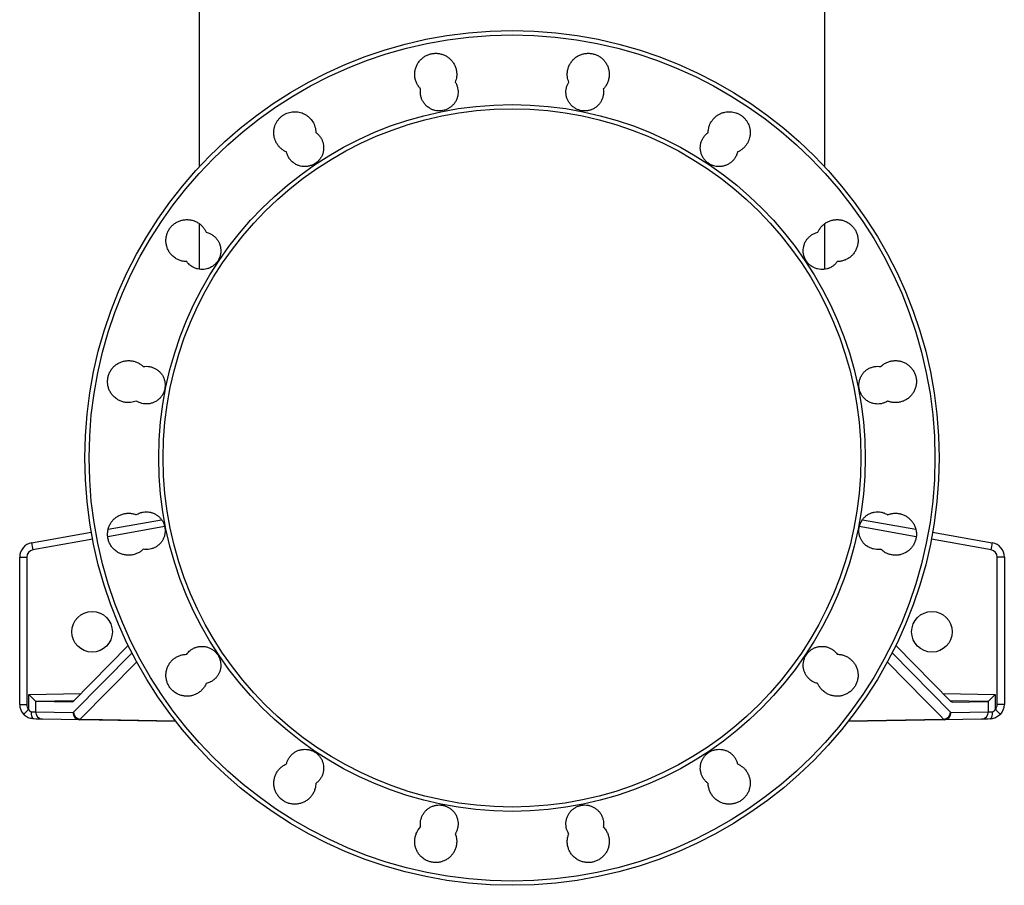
# Model space of a CAD drawing. Header units: millimetres. Extents: x 2267 to 4635, y 1105 to 5811.
# Tile 1 of 23: x 2607 to 3967, y 1105 to 2300. Entities that reach past the tile are written whole.
import ezdxf

# ---------------------------------------------------------------- set-up
doc = ezdxf.new("R2010")
doc.units = ezdxf.units.MM
doc.header["$LTSCALE"] = 2

msp = doc.modelspace()

# ---------------------------------------------------------------- linework, layer by layer
at = {"color": 7, "linetype": 'Continuous', "lineweight": 25}
for p, q in [((2854.9, 2434.5), (2854.9, 2096.4)), ((3718.9, 2096.4), (3718.9, 2434.5)), ((2854.9, 2017.8), (2854.9, 1955)), ((3718.9, 1954.9), (3718.9, 2017.8)), ((2729.1, 1596.1), (2802.9, 1609.1)), ((3770.9, 1609.1), (3844.6, 1596.1)), ((2623.4, 1577.4), (2705.8, 1592)), ((3867.9, 1592), (3950.3, 1577.4)), ((2606.9, 1557.7), (2616.7, 1557.7)), ((2606.9, 1354.2), (2606.9, 1557.7)), ((2616.7, 1557.7), (2616.7, 1354.2)), ((3957, 1354.2), (3957, 1557.7)), ((3966.9, 1557.7), (3957, 1557.7)), ((3966.9, 1557.7), (3966.9, 1354.2)), ((2756.7, 1435.6), (2680.4, 1358)), ((3817, 1435.6), (3893.4, 1358)), ((2619.4, 1347.3), (2619.4, 1368)), ((3954.3, 1368), (3954.3, 1347.3)), ((2606.9, 1354.2), (2616.7, 1354.2)), ((2628.9, 1358.5), (2628.9, 1344)), ((2678.9, 1357.3), (2629.6, 1358.1)), ((2680.4, 1358), (2678.9, 1357.3)), ((3894.8, 1357.3), (3893.4, 1358)), ((3894.8, 1357.3), (3944.1, 1358.1)), ((3944.8, 1344), (3944.8, 1358.5)), ((3966.9, 1354.2), (3957, 1354.2)), ((2628.9, 1344), (2680.4, 1343.1)), ((2689.9, 1333.1), (2638.4, 1334)), ((2680.4, 1343.1), (2681.1, 1343.4)), ((2690.6, 1333.8), (2689.9, 1333.1)), ((2822.4, 1330.8), (2689.9, 1333.1)), ((3883.8, 1333.1), (3751, 1330.8)), ((3883.8, 1333.1), (3883.1, 1333.8)), ((3935.3, 1334), (3883.8, 1333.1)), ((3892.6, 1343.4), (3893.3, 1343.1)), ((3893.3, 1343.1), (3944.8, 1344))]:
    msp.add_line(p, q, dxfattribs=at)
at = {"color": 8, "linetype": 'Continuous', "lineweight": 25}
for p, q in [((2807.1, 1599.7), (2728.4, 1585.8)), ((3845.3, 1585.8), (3766.6, 1599.7)), ((2707.7, 1582.2), (2625, 1567.6)), ((3948.8, 1567.6), (3866.1, 1582.2)), ((2681.1, 1343.4), (2762, 1425.6)), ((3811.8, 1425.5), (3892.6, 1343.4)), ((2768.7, 1413.1), (2690.6, 1333.8)), ((2619.4, 1368), (2691.4, 1369.2)), ((3882.3, 1369.2), (3954.3, 1368)), ((2681.4, 1359), (2629.6, 1358.1)), ((3944.1, 1358.1), (3892.3, 1359)), ((3751.5, 1331.5), (3883.1, 1333.8))]:
    msp.add_line(p, q, dxfattribs=at)
at = {"color": 8, "linetype": 'Continuous', "lineweight": 25, "flags": 128}
for points in [[(3883.1, 1333.8), (3878.1, 1338.9), (3858.1, 1359.2), (3805.1, 1413.1)], [(2690.6, 1333.8), (2721.1, 1333.3), (2821.8, 1331.5)]]:
    msp.add_lwpolyline(points, dxfattribs=at)
at = {"color": 7, "linetype": 'Continuous', "lineweight": 25, "flags": 128}
for points in [[(2623, 1344.2), (2624.6, 1344.1), (2626.1, 1344.1), (2627.3, 1344), (2628.3, 1344), (2628.9, 1344)], [(2626.5, 1334.2), (2625.8, 1334.4), (2625.1, 1335), (2624.5, 1335.9), (2623.9, 1337.1), (2623.5, 1338.6), (2623.2, 1340.4), (2623, 1342.2), (2623, 1344.2)], [(2638.4, 1334), (2637.1, 1334), (2635.2, 1334), (2632.7, 1334.1), (2629.8, 1334.1), (2626.5, 1334.2)], [(3947.2, 1334.2), (3943.9, 1334.1), (3941, 1334.1), (3938.5, 1334), (3936.6, 1334), (3935.3, 1334)], [(3944.8, 1344), (3945.5, 1344), (3946.4, 1344), (3947.6, 1344.1), (3949.1, 1344.1), (3950.8, 1344.2)], [(3947.2, 1334.2), (3947.9, 1334.4), (3948.6, 1335), (3949.2, 1335.9), (3949.8, 1337.1), (3950.2, 1338.6), (3950.5, 1340.4), (3950.7, 1342.2), (3950.8, 1344.2)]]:
    msp.add_lwpolyline(points, dxfattribs=at)
at = {"color": 7, "linetype": 'Continuous', "lineweight": 25}
for centre, radius in [((3286.9, 1694.5), 590), ((3286.9, 1694.5), 584.1), ((3286.9, 1694.5), 487.9), ((3286.9, 1694.5), 482), ((2706.9, 1454.5), 28), ((3866.9, 1454.5), 28)]:
    msp.add_circle(centre, radius, dxfattribs=at)
for centre, radius, start, end in [((2626.9, 1557.7), 20, 100, 180), ((2626.7, 1557.7), 10, 100, 180), ((2767.3, 1595.2), 145, 187.0416, 190.9828), ((3806.4, 1595.2), 145, 349.0172, 352.9584), ((3947, 1557.7), 10, 0, 80), ((3946.9, 1557.7), 20, 0, 80), ((2626.9, 1354.2), 20, 180, 223.3707), ((2758.6, 1196.4), 205.3, 132.6882, 135.4447), ((2626.7, 1354.2), 10, 180, 223.3707), ((3947, 1354.2), 10, 316.6293, 0), ((3815.1, 1196.4), 205.3, 44.5553, 47.3118), ((3946.9, 1354.2), 20, 316.6293, 0), ((2638.7, 1343.8), 9.83, 178.9686, 268.0119), ((2690.2, 1342.9), 9.83, 178.9678, 268.0113), ((2691.6, 1344.2), 10.5, 184.4778, 264.6552), ((3882.1, 1344.2), 10.5, 275.3448, 355.5222), ((3883.5, 1342.9), 9.83, 271.9887, 1.0322), ((3935, 1343.8), 9.83, 271.9881, 1.0314)]:
    msp.add_arc(centre, radius, start, end, dxfattribs=at)
for centre, major_axis, ratio, start_param, end_param in [((2619.2, 1368), (10, -9.83), 0.008726, 0.270337, 1.561919), ((3954.5, 1368), (10, 9.83), 0.008726, 1.579674, 2.871256), ((2629.6, 1368.1), (0, 10), 0.269161, 2.867721, 3.137298), ((3944.1, 1368.1), (0, 10), 0.269161, 3.145887, 3.415464)]:
    msp.add_ellipse(centre, major_axis=major_axis, ratio=ratio, start_param=start_param, end_param=end_param, dxfattribs=at)
for points, knots in [([(3160.7, 2203.9), (3159.7, 2205.1), (3157.6, 2207.4), (3155.2, 2211.6), (3153.5, 2216.1), (3152.6, 2220.9), (3152.4, 2225.8), (3153.1, 2230.7), (3154.6, 2235.4), (3156.9, 2239.7), (3159.9, 2243.6), (3163.4, 2247), (3167.5, 2249.7), (3172, 2251.7), (3176.8, 2252.9), (3181.7, 2253.3), (3186.6, 2252.8), (3191.3, 2251.6), (3195.8, 2249.6), (3199.8, 2246.8), (3203.4, 2243.4), (3206.3, 2239.5), (3208.5, 2235.1), (3210, 2230.4), (3210.6, 2225.5), (3210.5, 2219.7), (3209.2, 2215.8), (3208.4, 2213.4)], [0, 0, 0, 0, 0.037812, 0.075624, 0.114917, 0.154212, 0.193507, 0.232803, 0.272098, 0.311391, 0.350682, 0.389972, 0.429256, 0.46854, 0.50782, 0.5471, 0.586379, 0.625657, 0.664938, 0.704218, 0.743504, 0.782788, 0.822079, 0.861369, 0.900663, 0.939959, 1, 1, 1, 1]), ([(3365.3, 2213.4), (3364.5, 2215.9), (3363.2, 2219.9), (3363.1, 2225.9), (3363.8, 2230.7), (3365.3, 2235.4), (3367.6, 2239.7), (3370.6, 2243.6), (3374.1, 2247), (3378.2, 2249.7), (3382.7, 2251.7), (3387.5, 2252.9), (3392.4, 2253.3), (3397.3, 2252.8), (3402, 2251.6), (3406.5, 2249.6), (3410.5, 2246.8), (3414.1, 2243.4), (3417, 2239.5), (3419.2, 2235.1), (3420.7, 2230.4), (3421.3, 2225.5), (3421.1, 2220.6), (3420.1, 2215.8), (3418.4, 2211.4), (3416, 2207.3), (3414, 2205), (3413, 2203.9)], [0, 0, 0, 0, 0.062615, 0.101908, 0.141201, 0.180496, 0.219792, 0.259088, 0.298384, 0.337674, 0.376966, 0.416251, 0.455537, 0.494818, 0.534099, 0.573379, 0.612658, 0.651939, 0.691219, 0.730504, 0.769789, 0.809078, 0.848368, 0.887662, 0.926957, 0.963478, 1, 1, 1, 1]), ([(3208.4, 2213.4), (3208.5, 2213.4), (3209.3, 2212.1), (3210.6, 2209.4), (3211.9, 2205.2), (3212.5, 2200.9), (3212.3, 2196.5), (3211.4, 2192.1), (3209.8, 2188.1), (3207.5, 2184.3), (3204.7, 2181), (3201.3, 2178.2), (3197.4, 2176), (3193.3, 2174.4), (3189, 2173.6), (3184.6, 2173.6), (3180.2, 2174.2), (3176.1, 2175.6), (3171.9, 2177.9), (3168.1, 2180.9), (3165.1, 2184.5), (3162.8, 2188.3), (3161.3, 2192.4), (3160.2, 2197.7), (3160.5, 2201.5), (3160.7, 2203.9)], [0, 0, 0, 0, 0.001332, 0.044987, 0.088642, 0.132304, 0.175963, 0.219624, 0.263285, 0.306943, 0.350601, 0.394251, 0.437904, 0.481548, 0.525193, 0.568834, 0.612475, 0.656117, 0.69976, 0.754187, 0.797846, 0.841506, 0.885167, 0.928825, 1, 1, 1, 1]), ([(3413, 2203.9), (3413.2, 2201.4), (3413.5, 2197.5), (3412.3, 2192.2), (3410.8, 2188.1), (3408.5, 2184.3), (3405.6, 2181), (3402.2, 2178.2), (3398.4, 2176), (3394.3, 2174.4), (3389.9, 2173.6), (3385.5, 2173.6), (3381.2, 2174.2), (3377, 2175.6), (3372.8, 2177.9), (3369.1, 2180.9), (3366, 2184.5), (3363.8, 2188.3), (3362.2, 2192.4), (3361.4, 2196.8), (3361.3, 2201.2), (3361.9, 2205.5), (3363.2, 2209.6), (3364.6, 2212.1), (3365.3, 2213.4)], [0, 0, 0, 0, 0.074133, 0.117792, 0.161453, 0.205115, 0.248777, 0.292438, 0.336098, 0.379751, 0.423405, 0.467051, 0.510698, 0.55434, 0.597983, 0.652401, 0.696055, 0.739708, 0.783363, 0.827017, 0.870676, 0.914335, 0.957168, 1, 1, 1, 1]), ([(2975.4, 2116.9), (2974.2, 2117.4), (2973.1, 2118), (2971.4, 2119), (2970.8, 2119.3), (2969.8, 2120.1), (2968.7, 2120.9), (2967.7, 2121.7), (2966.8, 2122.6), (2966.3, 2123), (2965, 2124.5), (2964.1, 2125.5), (2962.6, 2127.5), (2961.9, 2128.6), (2961, 2130.4), (2960.7, 2130.9), (2960.2, 2132.1), (2959.9, 2132.7), (2959.2, 2134.6), (2958.9, 2135.8), (2958.4, 2137.7), (2958.3, 2138.3), (2958.1, 2139.6), (2958, 2140.2), (2957.7, 2143.5), (2957.9, 2146.1), (2958.4, 2149.3), (2958.6, 2149.9), (2958.9, 2151.2), (2959.1, 2151.8), (2959.7, 2153.7), (2960.1, 2154.9), (2961, 2156.6), (2961.3, 2157.2), (2961.9, 2158.3), (2962.2, 2158.9), (2963.3, 2160.5), (2964.1, 2161.5), (2965.8, 2163.5), (2966.7, 2164.4), (2968.6, 2166.1), (2969.7, 2166.9), (2971.8, 2168.4), (2973, 2169), (2975.3, 2170.1), (2976.5, 2170.6), (2980.2, 2171.9), (2982.8, 2172.3), (2986.6, 2172.6), (2988, 2172.5), (2990.5, 2172.3), (2991.8, 2172.1), (2994.3, 2171.6), (2995.6, 2171.2), (2998, 2170.3), (2999.2, 2169.8), (3001.5, 2168.6), (3002.6, 2167.9), (3004.7, 2166.4), (3005.8, 2165.6), (3008.6, 2162.9), (3010.2, 2160.9), (3013, 2156.4), (3014, 2154.1), (3015.1, 2150.3), (3015.4, 2149), (3015.7, 2146.5), (3015.8, 2145.2), (3015.9, 2143.9)], [0, 0, 0, 0, 0.03125, 0.03125, 0.046875, 0.046875, 0.0625, 0.078125, 0.078125, 0.09375, 0.09375, 0.125, 0.125, 0.15625, 0.15625, 0.171875, 0.171875, 0.1875, 0.1875, 0.21875, 0.21875, 0.234375, 0.234375, 0.25, 0.25, 0.3125, 0.3125, 0.328125, 0.328125, 0.34375, 0.34375, 0.375, 0.375, 0.390625, 0.390625, 0.40625, 0.40625, 0.4375, 0.4375, 0.46875, 0.46875, 0.5, 0.5, 0.53125, 0.53125, 0.5625, 0.5625, 0.625, 0.625, 0.65625, 0.65625, 0.6875, 0.6875, 0.71875, 0.71875, 0.75, 0.75, 0.78125, 0.78125, 0.8125, 0.8125, 0.875, 0.875, 0.9375, 0.9375, 0.96875, 0.96875, 1, 1, 1, 1]), ([(3557.9, 2143.9), (3557.9, 2145.2), (3558, 2146.5), (3558.4, 2149), (3558.6, 2150.3), (3559.7, 2154.1), (3560.8, 2156.4), (3562.5, 2159.2), (3562.8, 2159.8), (3563.6, 2160.8), (3564, 2161.3), (3565.2, 2162.8), (3566.1, 2163.8), (3567.5, 2165.1), (3568, 2165.5), (3569, 2166.4), (3569.5, 2166.8), (3571.1, 2167.9), (3572.2, 2168.6), (3574.5, 2169.8), (3575.7, 2170.3), (3577.5, 2171), (3578.1, 2171.2), (3579.4, 2171.5), (3580, 2171.7), (3581.9, 2172.1), (3583.2, 2172.3), (3585.1, 2172.5), (3585.8, 2172.5), (3587.1, 2172.5), (3587.7, 2172.5), (3591, 2172.3), (3593.5, 2171.9), (3596.6, 2170.8), (3597.2, 2170.6), (3598.4, 2170.1), (3599, 2169.9), (3600.8, 2169), (3601.9, 2168.4), (3603.5, 2167.3), (3604, 2166.9), (3605.1, 2166.1), (3605.6, 2165.7), (3607, 2164.4), (3607.9, 2163.5), (3609.6, 2161.5), (3610.4, 2160.5), (3611.5, 2158.9), (3611.8, 2158.3), (3612.5, 2157.2), (3612.8, 2156.6), (3613.6, 2154.8), (3614.1, 2153.6), (3614.7, 2151.8), (3614.9, 2151.2), (3615.2, 2149.9), (3615.3, 2149.3), (3615.9, 2146.1), (3616, 2143.5), (3615.7, 2140.2), (3615.6, 2139.6), (3615.4, 2138.3), (3615.3, 2137.7), (3614.8, 2135.8), (3614.5, 2134.5), (3613.8, 2132.7), (3613.5, 2132.1), (3613, 2130.9), (3612.7, 2130.3), (3611.8, 2128.6), (3610.4, 2126.4), (3608.7, 2124.4), (3607.4, 2123), (3606.9, 2122.6), (3606, 2121.7), (3605.5, 2121.3), (3604, 2120.1), (3602.9, 2119.3), (3601.2, 2118.3), (3600.7, 2118), (3599.5, 2117.4), (3598.9, 2117.1), (3598.3, 2116.9)], [0, 0, 0, 0, 0.03125, 0.03125, 0.0625, 0.0625, 0.125, 0.125, 0.140625, 0.140625, 0.15625, 0.15625, 0.1875, 0.1875, 0.203125, 0.203125, 0.21875, 0.21875, 0.25, 0.25, 0.28125, 0.28125, 0.296875, 0.296875, 0.3125, 0.3125, 0.34375, 0.34375, 0.359375, 0.359375, 0.375, 0.375, 0.4375, 0.4375, 0.453125, 0.453125, 0.46875, 0.46875, 0.5, 0.5, 0.515625, 0.515625, 0.53125, 0.53125, 0.5625, 0.5625, 0.59375, 0.59375, 0.609375, 0.609375, 0.625, 0.625, 0.65625, 0.65625, 0.671875, 0.671875, 0.6875, 0.6875, 0.75, 0.75, 0.765625, 0.765625, 0.78125, 0.78125, 0.8125, 0.8125, 0.828125, 0.828125, 0.84375, 0.84375, 0.875, 0.90625, 0.90625, 0.921875, 0.921875, 0.9375, 0.9375, 0.96875, 0.96875, 0.984375, 0.984375, 1, 1, 1, 1]), ([(3015.9, 2143.9), (3016.3, 2143.6), (3017.9, 2142.4), (3020.3, 2140), (3023, 2136.5), (3025, 2132.5), (3026.3, 2128.3), (3026.8, 2124), (3026.7, 2119.6), (3025.8, 2115.3), (3024.2, 2111.2), (3021.9, 2107.4), (3019, 2104.1), (3015.6, 2101.3), (3011.8, 2099.1), (3007.7, 2097.6), (3003.3, 2096.7), (2998.9, 2096.7), (2994.6, 2097.3), (2990.4, 2098.7), (2986.2, 2101), (2982.5, 2104), (2979.4, 2107.6), (2976.9, 2111.8), (2976, 2115), (2975.4, 2116.9)], [0, 0, 0, 0, 0.015639, 0.059291, 0.102943, 0.146599, 0.190255, 0.233911, 0.277565, 0.321219, 0.364872, 0.408516, 0.452161, 0.4958, 0.539439, 0.583075, 0.626711, 0.670349, 0.713988, 0.757632, 0.801277, 0.855722, 0.899379, 0.943034, 1, 1, 1, 1]), ([(3598.3, 2116.9), (3597.7, 2114.9), (3596.7, 2111.6), (3594.1, 2107.4), (3591.3, 2104.1), (3587.9, 2101.3), (3584, 2099.1), (3579.9, 2097.6), (3575.6, 2096.7), (3571.2, 2096.7), (3566.8, 2097.3), (3562.7, 2098.7), (3558.5, 2101), (3554.7, 2104), (3551.7, 2107.6), (3549.4, 2111.4), (3547.9, 2115.5), (3547, 2119.9), (3546.9, 2124.3), (3547.5, 2128.6), (3548.9, 2132.8), (3550.9, 2136.7), (3553.6, 2140.2), (3556, 2142.5), (3557.5, 2143.6), (3557.9, 2143.9)], [0, 0, 0, 0, 0.059837, 0.103492, 0.147147, 0.190804, 0.234461, 0.278116, 0.321771, 0.365421, 0.40907, 0.452713, 0.496356, 0.550776, 0.594418, 0.63806, 0.6817, 0.725342, 0.768987, 0.812634, 0.856287, 0.89994, 0.943597, 0.987254, 1, 1, 1, 1]), ([(2837.5, 1965.5), (2835.3, 1965.7), (2831.5, 1966), (2826.4, 1967.8), (2821.7, 1970.3), (2817.5, 1973.6), (2814.1, 1977.7), (2811.6, 1981.9), (2809.9, 1986.5), (2808.9, 1991.3), (2808.8, 1996.2), (2809.5, 2001.1), (2811, 2005.8), (2813.2, 2010.1), (2816.2, 2014), (2819.8, 2017.4), (2823.9, 2020.1), (2828.4, 2022.1), (2833.1, 2023.3), (2838, 2023.7), (2842.9, 2023.2), (2847.7, 2022), (2852.1, 2019.9), (2856.2, 2017.2), (2859.7, 2013.8), (2862.6, 2010), (2863.9, 2007.3), (2864.5, 2006)], [0, 0, 0, 0, 0.052225, 0.091516, 0.130807, 0.179833, 0.219124, 0.258415, 0.297706, 0.336996, 0.376283, 0.415571, 0.454852, 0.494134, 0.533413, 0.572691, 0.611969, 0.651247, 0.690528, 0.729809, 0.769095, 0.808381, 0.847672, 0.886963, 0.926258, 0.965552, 1, 1, 1, 1]), ([(3709.2, 2006), (3709.9, 2007.4), (3711.3, 2010.2), (3714.2, 2014), (3717.8, 2017.4), (3721.9, 2020.1), (3726.4, 2022.1), (3731.1, 2023.3), (3736, 2023.7), (3740.9, 2023.2), (3745.6, 2022), (3750.1, 2019.9), (3754.2, 2017.2), (3757.7, 2013.8), (3760.6, 2009.9), (3762.9, 2005.5), (3764.3, 2000.8), (3765, 1995.9), (3764.8, 1991), (3763.8, 1986.2), (3762, 1981.6), (3759.4, 1977.4), (3756.2, 1973.7), (3752.5, 1970.6), (3748.2, 1968.1), (3743.6, 1966.5), (3739.5, 1965.7), (3737.1, 1965.6), (3736.2, 1965.5)], [0, 0, 0, 0, 0.036864, 0.076149, 0.115436, 0.154727, 0.194017, 0.233308, 0.272599, 0.311887, 0.351175, 0.390458, 0.429741, 0.469019, 0.508295, 0.547571, 0.586845, 0.62612, 0.665394, 0.704673, 0.743951, 0.783234, 0.822518, 0.861806, 0.901095, 0.940386, 0.979677, 1, 1, 1, 1]), ([(2864.5, 2006), (2865.5, 2005.7), (2867.9, 2005.1), (2871.4, 2003.4), (2875.1, 2001), (2878.3, 1997.9), (2880.9, 1994.4), (2882.9, 1990.4), (2884.2, 1986.2), (2884.7, 1981.9), (2884.6, 1977.5), (2883.7, 1973.2), (2882.1, 1969.1), (2879.8, 1965.3), (2876.9, 1962), (2873.5, 1959.2), (2869.7, 1957), (2865.6, 1955.5), (2861.3, 1954.7), (2856.9, 1954.6), (2852.5, 1955.3), (2848.3, 1956.7), (2844.1, 1958.9), (2840.4, 1961.9), (2838.4, 1964.4), (2837.5, 1965.5)], [0, 0, 0, 0, 0.029901, 0.073552, 0.117202, 0.160856, 0.20451, 0.248163, 0.291817, 0.335464, 0.379114, 0.422756, 0.466398, 0.510033, 0.553669, 0.597303, 0.640937, 0.684574, 0.728211, 0.771854, 0.815497, 0.859147, 0.902797, 0.957261, 1, 1, 1, 1]), ([(3736.2, 1965.5), (3735.3, 1964.3), (3733.4, 1962), (3729.9, 1959.2), (3726.1, 1957), (3722, 1955.5), (3717.7, 1954.7), (3713.3, 1954.6), (3708.9, 1955.3), (3704.8, 1956.7), (3700.5, 1958.9), (3696.8, 1961.9), (3693.8, 1965.5), (3691.5, 1969.3), (3690, 1973.4), (3689.1, 1977.8), (3689, 1982.2), (3689.6, 1986.5), (3691, 1990.7), (3693, 1994.6), (3695.6, 1998.1), (3698.9, 2001.1), (3702.5, 2003.6), (3706, 2005.1), (3708.3, 2005.7), (3709.2, 2006)], [0, 0, 0, 0, 0.045487, 0.089138, 0.132789, 0.176444, 0.220098, 0.263752, 0.307405, 0.351052, 0.3947, 0.449144, 0.492778, 0.536414, 0.580046, 0.623682, 0.667318, 0.710955, 0.754595, 0.798238, 0.841887, 0.885535, 0.929189, 0.972842, 1, 1, 1, 1]), ([(2768, 1772.9), (2765.4, 1772.1), (2761.2, 1770.8), (2755.2, 1770.8), (2750.4, 1771.5), (2745.7, 1773.1), (2741, 1775.6), (2736.9, 1779), (2733.5, 1783), (2731, 1787.2), (2729.2, 1791.8), (2728.3, 1796.7), (2728.2, 1801.6), (2728.8, 1806.4), (2730.4, 1811.1), (2732.6, 1815.5), (2735.6, 1819.4), (2739.2, 1822.7), (2743.2, 1825.4), (2747.7, 1827.4), (2752.5, 1828.6), (2757.4, 1829), (2762.3, 1828.6), (2767, 1827.3), (2771.5, 1825.3), (2775, 1823), (2776.8, 1821.3), (2777.5, 1820.6)], [0, 0, 0, 0, 0.0649926, 0.1042876, 0.1435826, 0.1828807, 0.2221783, 0.2712134, 0.3105022, 0.3497898, 0.3890772, 0.428366, 0.4676492, 0.5069343, 0.5462151, 0.5854968, 0.6247771, 0.6640592, 0.703344, 0.7426284, 0.7819184, 0.8212085, 0.8605035, 0.8997987, 0.9390969, 0.9783942, 1, 1, 1, 1]), ([(3796.2, 1820.6), (3797, 1821.3), (3798.9, 1823.1), (3802.5, 1825.4), (3807, 1827.4), (3811.7, 1828.6), (3816.6, 1829), (3821.5, 1828.6), (3826.3, 1827.3), (3830.7, 1825.3), (3834.8, 1822.5), (3838.3, 1819.1), (3841.3, 1815.2), (3843.5, 1810.8), (3844.9, 1806.1), (3845.6, 1801.3), (3845.4, 1796.4), (3844.4, 1791.6), (3842.6, 1787), (3840.1, 1782.8), (3836.9, 1779.1), (3833.1, 1775.9), (3828.8, 1773.5), (3824.2, 1771.8), (3819.4, 1770.9), (3814.5, 1770.8), (3809.9, 1771.5), (3807, 1772.5), (3805.7, 1772.9)], [0, 0, 0, 0, 0.023965, 0.06325, 0.102535, 0.141825, 0.181115, 0.220406, 0.259697, 0.298986, 0.338274, 0.377557, 0.416841, 0.456119, 0.495397, 0.534671, 0.573947, 0.61322, 0.652494, 0.691771, 0.731049, 0.770331, 0.809614, 0.848902, 0.888189, 0.92748, 0.966771, 1, 1, 1, 1]), ([(2777.5, 1820.6), (2778.9, 1820.8), (2781.9, 1821.2), (2786.3, 1820.7), (2790.5, 1819.6), (2794.5, 1817.8), (2798.2, 1815.3), (2801.4, 1812.3), (2804, 1808.7), (2806, 1804.8), (2807.3, 1800.6), (2807.8, 1796.2), (2807.7, 1791.8), (2806.8, 1787.5), (2805.2, 1783.4), (2802.9, 1779.7), (2800, 1776.3), (2796.6, 1773.5), (2792.8, 1771.3), (2788.7, 1769.8), (2784.4, 1769), (2780, 1769), (2774.3, 1769.8), (2770.5, 1771.7), (2768, 1772.9)], [0, 0, 0, 0, 0.0441551, 0.0878171, 0.1314788, 0.1751429, 0.2188078, 0.2624708, 0.306135, 0.3497937, 0.3934529, 0.4371044, 0.4807553, 0.5244007, 0.5680464, 0.6116908, 0.6553354, 0.6989842, 0.7426326, 0.7862869, 0.8299421, 0.873603, 0.9172647, 1, 1, 1, 1]), ([(3805.7, 1772.9), (3804.8, 1772.4), (3802.7, 1771.2), (3798.9, 1769.8), (3794.6, 1769), (3790.2, 1768.9), (3785.8, 1769.6), (3781.7, 1771), (3777.5, 1773.2), (3773.7, 1776.2), (3770.7, 1779.9), (3768.4, 1783.7), (3766.9, 1787.8), (3766, 1792.1), (3765.9, 1796.5), (3766.5, 1800.9), (3767.9, 1805), (3769.9, 1809), (3772.5, 1812.5), (3775.7, 1815.5), (3779.4, 1817.9), (3783.4, 1819.7), (3787.7, 1820.8), (3792, 1821.2), (3794.9, 1820.8), (3796.2, 1820.6)], [0, 0, 0, 0, 0.0311371, 0.0747871, 0.1184372, 0.1620913, 0.2057448, 0.2493983, 0.2930511, 0.3475183, 0.3911545, 0.4347898, 0.4784269, 0.522063, 0.5656985, 0.6093321, 0.652967, 0.6966009, 0.740243, 0.783883, 0.8275295, 0.8711773, 0.9148306, 0.9584831, 1, 1, 1, 1]), ([(2768, 1616.1), (2769.7, 1617), (2772.7, 1618.7), (2777.5, 1619.8), (2781.9, 1620.2), (2786.3, 1619.8), (2790.5, 1618.7), (2794.5, 1616.8), (2798.2, 1614.4), (2801.4, 1611.3), (2804, 1607.8), (2806, 1603.9), (2807.3, 1599.7), (2807.8, 1595.3), (2807.7, 1590.9), (2806.8, 1586.6), (2805.2, 1582.5), (2802.9, 1578.7), (2800, 1575.4), (2796.6, 1572.6), (2792.8, 1570.4), (2788.7, 1568.9), (2783.5, 1567.9), (2779.8, 1568.2), (2777.5, 1568.4)], [0, 0, 0, 0, 0.0583923, 0.1020508, 0.1457097, 0.1893712, 0.2330322, 0.2766908, 0.320351, 0.3640051, 0.4076573, 0.451304, 0.4949518, 0.5385925, 0.582235, 0.6258763, 0.6695175, 0.713164, 0.7568085, 0.8004606, 0.8441128, 0.8877721, 0.9314302, 1, 1, 1, 1]), ([(3796.2, 1568.4), (3795.7, 1568.3), (3793.7, 1568), (3790.2, 1568), (3785.8, 1568.7), (3781.7, 1570.1), (3777.5, 1572.3), (3773.7, 1575.3), (3770.7, 1578.9), (3768.4, 1582.7), (3766.9, 1586.8), (3766, 1591.2), (3765.9, 1595.6), (3766.5, 1599.9), (3767.9, 1604.1), (3769.9, 1608), (3772.5, 1611.5), (3775.7, 1614.5), (3779.4, 1617), (3783.4, 1618.8), (3787.7, 1619.8), (3792.1, 1620.2), (3796.5, 1619.8), (3801.2, 1618.6), (3804.1, 1617), (3805.7, 1616.1)], [0, 0, 0, 0, 0.016816, 0.060467, 0.104119, 0.147775, 0.191429, 0.245907, 0.289552, 0.333198, 0.376842, 0.420489, 0.464129, 0.507771, 0.551408, 0.595043, 0.638681, 0.682316, 0.725958, 0.7696, 0.813248, 0.856897, 0.900551, 0.944205, 1, 1, 1, 1]), ([(2777.5, 1568.4), (2776.3, 1567.3), (2773.8, 1565.2), (2769.6, 1562.8), (2765, 1561.1), (2760.2, 1560.2), (2755.2, 1560.1), (2750.4, 1560.9), (2745.7, 1562.4), (2741, 1564.9), (2736.9, 1568.3), (2733.5, 1572.3), (2731, 1576.6), (2729.2, 1581.1), (2728.3, 1586), (2728.2, 1590.9), (2728.8, 1595.7), (2730.4, 1600.4), (2732.6, 1604.8), (2735.6, 1608.7), (2739.1, 1612), (2743.2, 1614.7), (2747.7, 1616.7), (2752.5, 1617.9), (2757.4, 1618.3), (2762.3, 1617.9), (2765.8, 1617), (2767.7, 1616.2), (2768, 1616.1)], [0, 0, 0, 0, 0.038999, 0.077999, 0.11729, 0.156581, 0.195874, 0.235167, 0.274458, 0.31375, 0.362771, 0.40205, 0.441327, 0.480604, 0.519883, 0.559158, 0.598434, 0.637712, 0.676988, 0.716269, 0.75555, 0.794835, 0.834121, 0.873412, 0.912704, 0.951997, 0.99129, 1, 1, 1, 1]), ([(3805.7, 1616.1), (3806.2, 1616.3), (3808.1, 1617), (3811.7, 1617.9), (3816.6, 1618.3), (3821.5, 1617.9), (3826.3, 1616.6), (3830.7, 1614.6), (3834.8, 1611.8), (3838.3, 1608.4), (3841.3, 1604.5), (3843.5, 1600.1), (3844.9, 1595.4), (3845.6, 1590.6), (3845.4, 1585.7), (3844.4, 1580.9), (3842.6, 1576.3), (3840.1, 1572.1), (3836.9, 1568.4), (3833.1, 1565.2), (3828.8, 1562.8), (3824.2, 1561.1), (3819.4, 1560.2), (3814.5, 1560.1), (3809.6, 1560.9), (3805, 1562.4), (3800.4, 1564.8), (3797.7, 1567.2), (3796.2, 1568.4)], [0, 0, 0, 0, 0.01109, 0.050376, 0.089662, 0.128953, 0.168243, 0.207536, 0.246828, 0.286119, 0.32541, 0.364695, 0.40398, 0.443262, 0.482541, 0.521818, 0.561094, 0.600371, 0.639646, 0.678924, 0.718202, 0.757485, 0.796768, 0.836056, 0.875345, 0.914636, 0.953929, 1, 1, 1, 1]), ([(2837.5, 1423.5), (2839.1, 1425.4), (2841.6, 1428.4), (2846.1, 1431.3), (2850.1, 1433.1), (2854.4, 1434.2), (2858.8, 1434.5), (2863.2, 1434.1), (2867.4, 1433), (2871.4, 1431.2), (2875.1, 1428.7), (2878.3, 1425.7), (2880.9, 1422.1), (2882.9, 1418.2), (2884.2, 1414), (2884.7, 1409.6), (2884.6, 1405.2), (2883.7, 1400.9), (2882.1, 1396.8), (2879.8, 1393.1), (2876.9, 1389.7), (2873.5, 1387), (2869.4, 1384.5), (2866.3, 1383.6), (2864.5, 1383.1)], [0, 0, 0, 0, 0.0726211, 0.116282, 0.1599419, 0.2036037, 0.2472657, 0.2909249, 0.3345844, 0.3782371, 0.421891, 0.4655363, 0.509183, 0.5528247, 0.5964666, 0.6401095, 0.6837523, 0.7273989, 0.7710455, 0.8147003, 0.8583539, 0.9020132, 0.9456736, 1, 1, 1, 1]), ([(3709.2, 1383.1), (3709.1, 1383.1), (3707.6, 1383.5), (3704.8, 1384.4), (3700.6, 1386.6), (3696.8, 1389.7), (3693.8, 1393.3), (3691.5, 1397.1), (3690, 1401.2), (3689.1, 1405.5), (3689, 1409.9), (3689.6, 1414.3), (3691, 1418.5), (3693, 1422.4), (3695.7, 1425.9), (3698.9, 1428.9), (3702.5, 1431.3), (3706.5, 1433.1), (3710.8, 1434.2), (3715.2, 1434.5), (3719.6, 1434.1), (3723.8, 1433), (3727.8, 1431.2), (3732.3, 1428.3), (3734.7, 1425.3), (3736.2, 1423.5)], [0, 0, 0, 0, 0.002527, 0.046183, 0.089837, 0.144307, 0.187964, 0.23162, 0.27528, 0.318937, 0.362591, 0.406242, 0.449889, 0.493535, 0.537178, 0.580819, 0.624459, 0.6681, 0.711745, 0.75539, 0.799041, 0.842693, 0.886351, 0.930009, 1, 1, 1, 1]), ([(2864.5, 1383.1), (2864.3, 1382.6), (2863.4, 1380.7), (2861.5, 1377.4), (2858.3, 1373.7), (2854.5, 1370.6), (2850.2, 1368.1), (2845.6, 1366.4), (2840.8, 1365.5), (2835.9, 1365.5), (2831, 1366.2), (2826.4, 1367.8), (2821.7, 1370.3), (2817.5, 1373.6), (2814.1, 1377.7), (2811.6, 1381.9), (2809.9, 1386.5), (2808.9, 1391.3), (2808.8, 1396.2), (2809.5, 1401.1), (2811, 1405.7), (2813.2, 1410.1), (2816.2, 1414), (2819.8, 1417.4), (2823.9, 1420.1), (2828.3, 1422), (2832.9, 1423.2), (2836, 1423.4), (2837.5, 1423.5)], [0, 0, 0, 0, 0.012356, 0.051641, 0.090928, 0.130218, 0.169509, 0.208802, 0.248094, 0.287385, 0.326675, 0.365961, 0.405247, 0.454249, 0.493524, 0.5328, 0.572076, 0.611353, 0.650628, 0.689907, 0.729187, 0.768468, 0.807755, 0.847041, 0.886332, 0.925623, 0.962811, 1, 1, 1, 1]), ([(3736.2, 1423.5), (3737.8, 1423.4), (3741, 1423.2), (3745.7, 1421.9), (3750.1, 1419.9), (3754.2, 1417.2), (3757.7, 1413.8), (3760.6, 1409.8), (3762.9, 1405.5), (3764.3, 1400.8), (3765, 1395.9), (3764.8, 1391), (3763.8, 1386.2), (3762, 1381.6), (3759.4, 1377.4), (3756.2, 1373.7), (3752.4, 1370.6), (3748.2, 1368.1), (3743.6, 1366.4), (3738.8, 1365.5), (3733.9, 1365.5), (3729, 1366.2), (3724.3, 1367.8), (3719.7, 1370.3), (3715.5, 1373.6), (3712.1, 1377.7), (3710.2, 1380.8), (3709.4, 1382.7), (3709.2, 1383.1)], [0, 0, 0, 0, 0.0384072, 0.0768146, 0.1161051, 0.1553953, 0.194688, 0.2339823, 0.2732729, 0.3125649, 0.3518521, 0.3911388, 0.43042, 0.4697008, 0.5089788, 0.5482562, 0.5875323, 0.6268078, 0.6660857, 0.7053635, 0.7446458, 0.7839284, 0.8232162, 0.8625042, 0.9115238, 0.9508142, 0.990104, 1, 1, 1, 1]), ([(2619.4, 1347.3), (2619.7, 1346.7), (2620.3, 1345.7), (2621.3, 1344.7), (2622.2, 1344.3), (2622.8, 1344.2), (2623, 1344.2)], [0, 0, 0, 0, 0.401176, 0.663792, 0.866059, 1, 1, 1, 1]), ([(3950.8, 1344.2), (3951.1, 1344.2), (3951.7, 1344.3), (3952.7, 1344.9), (3953.6, 1346), (3954.1, 1346.9), (3954.3, 1347.3)], [0, 0, 0, 0, 0.193427, 0.386097, 0.702023, 1, 1, 1, 1]), ([(2626.5, 1334.2), (2624.3, 1334.4), (2620, 1334.9), (2615.2, 1337.6), (2613, 1339.8), (2612.3, 1340.4)], [0, 0, 0, 0, 0.412454, 0.824992, 1, 1, 1, 1]), ([(3961.4, 1340.4), (3959.7, 1339), (3956.4, 1336.1), (3951.2, 1334.4), (3948.1, 1334.2), (3947.2, 1334.2)], [0, 0, 0, 0, 0.413465, 0.827066, 1, 1, 1, 1]), ([(2975.4, 1272.2), (2975.8, 1273.6), (2976.6, 1276.4), (2978.7, 1280.3), (2981.3, 1283.8), (2984.5, 1286.8), (2988.2, 1289.2), (2992.2, 1291), (2996.5, 1292.1), (3000.9, 1292.4), (3005.3, 1292), (3009.5, 1290.9), (3013.5, 1289.1), (3017.2, 1286.6), (3020.3, 1283.6), (3023, 1280.1), (3025, 1276.1), (3026.3, 1271.9), (3026.8, 1267.6), (3026.7, 1263.2), (3025.8, 1258.9), (3024.2, 1254.8), (3021.9, 1251), (3019.1, 1247.7), (3016.9, 1246), (3015.9, 1245.2)], [0, 0, 0, 0, 0.043554, 0.087105, 0.130758, 0.174409, 0.218062, 0.261715, 0.305366, 0.349015, 0.392659, 0.436302, 0.47994, 0.523576, 0.567209, 0.610843, 0.654477, 0.69811, 0.741752, 0.785391, 0.829037, 0.872683, 0.916336, 0.959989, 1, 1, 1, 1]), ([(3557.9, 1245.2), (3556.7, 1246), (3554.5, 1247.8), (3551.7, 1251.2), (3549.4, 1255), (3547.9, 1259.1), (3547, 1263.4), (3546.9, 1267.8), (3547.5, 1272.2), (3548.9, 1276.4), (3550.9, 1280.3), (3553.6, 1283.8), (3556.8, 1286.8), (3560.4, 1289.2), (3564.5, 1291), (3568.7, 1292.1), (3573.1, 1292.4), (3577.5, 1292), (3581.8, 1290.9), (3585.8, 1289.1), (3589.4, 1286.6), (3592.6, 1283.6), (3595.2, 1280.1), (3597.2, 1276.3), (3597.9, 1273.5), (3598.3, 1272.2)], [0, 0, 0, 0, 0.0427377, 0.086391, 0.1300431, 0.173697, 0.2173503, 0.2610013, 0.304654, 0.3483003, 0.3919482, 0.4355871, 0.4792276, 0.522862, 0.5664964, 0.6101295, 0.6537625, 0.6973991, 0.7410362, 0.7846788, 0.8283223, 0.8719714, 0.9156225, 0.9578107, 1, 1, 1, 1]), ([(3015.9, 1245.2), (3015.8, 1244.1), (3015.7, 1241.4), (3014.8, 1237.2), (3013, 1232.6), (3010.4, 1228.4), (3007.2, 1224.7), (3003.4, 1221.6), (2999.2, 1219.1), (2994.6, 1217.4), (2989.8, 1216.5), (2984.8, 1216.5), (2980, 1217.2), (2975.3, 1218.8), (2970.7, 1221.3), (2966.5, 1224.6), (2963.1, 1228.7), (2960.6, 1232.9), (2958.9, 1237.5), (2957.9, 1242.3), (2957.8, 1247.2), (2958.5, 1252.1), (2960, 1256.8), (2962.2, 1261.1), (2965.2, 1265), (2969.4, 1269.1), (2973.1, 1271), (2975.4, 1272.2)], [0, 0, 0, 0, 0.0252978, 0.0645885, 0.1038807, 0.1431757, 0.182471, 0.2217689, 0.2610654, 0.3003595, 0.3396536, 0.3789424, 0.4182315, 0.4575148, 0.4967988, 0.5457882, 0.5850722, 0.6243546, 0.6636378, 0.7029201, 0.7422055, 0.7814912, 0.8207842, 0.8600751, 0.8993708, 0.9386661, 1, 1, 1, 1]), ([(3598.3, 1272.2), (3600.7, 1270.9), (3604.5, 1268.9), (3608.7, 1264.8), (3611.7, 1260.8), (3613.9, 1256.5), (3615.3, 1251.8), (3616, 1246.9), (3615.8, 1242), (3614.8, 1237.2), (3613, 1232.6), (3610.4, 1228.4), (3607.2, 1224.7), (3603.5, 1221.6), (3599.2, 1219.1), (3594.6, 1217.4), (3589.8, 1216.5), (3584.9, 1216.5), (3580, 1217.2), (3575.4, 1218.8), (3570.7, 1221.3), (3566.5, 1224.6), (3563.1, 1228.7), (3560.6, 1232.9), (3558.9, 1237.5), (3558, 1241.6), (3557.9, 1244.2), (3557.9, 1245.2)], [0, 0, 0, 0, 0.063857, 0.10315, 0.142446, 0.181742, 0.221041, 0.260338, 0.299634, 0.338927, 0.378219, 0.417506, 0.456793, 0.496075, 0.535358, 0.574638, 0.613919, 0.653201, 0.692483, 0.731769, 0.771055, 0.820061, 0.859357, 0.898656, 0.937952, 0.97725, 1, 1, 1, 1]), ([(3160.7, 1185.1), (3160.7, 1185.6), (3160.4, 1187.5), (3160.3, 1190.9), (3160.9, 1195.3), (3162.3, 1199.5), (3164.3, 1203.4), (3167, 1206.9), (3170.2, 1209.9), (3173.9, 1212.3), (3177.9, 1214.1), (3182.1, 1215.2), (3186.5, 1215.6), (3190.9, 1215.1), (3195.2, 1214), (3199.2, 1212.2), (3202.8, 1209.7), (3206, 1206.7), (3208.6, 1203.2), (3210.6, 1199.2), (3211.9, 1195), (3212.5, 1190.7), (3212.3, 1186.3), (3211.4, 1182), (3210.1, 1178.4), (3208.9, 1176.4), (3208.4, 1175.7)], [0, 0, 0, 0, 0.014162, 0.057811, 0.101458, 0.145108, 0.18876, 0.232413, 0.276065, 0.319712, 0.363359, 0.407001, 0.450642, 0.494277, 0.537912, 0.581544, 0.625175, 0.668808, 0.712443, 0.756083, 0.799722, 0.843369, 0.887016, 0.930667, 0.974319, 1, 1, 1, 1]), ([(3365.3, 1175.7), (3364.8, 1176.5), (3363.6, 1178.6), (3362.2, 1182.2), (3361.4, 1186.5), (3361.3, 1190.9), (3361.9, 1195.3), (3363.2, 1199.5), (3365.3, 1203.4), (3367.9, 1206.9), (3371.1, 1209.9), (3374.8, 1212.3), (3378.8, 1214.1), (3383.1, 1215.2), (3387.5, 1215.6), (3391.9, 1215.1), (3396.1, 1214), (3400.1, 1212.2), (3403.8, 1209.7), (3406.9, 1206.7), (3409.6, 1203.2), (3411.5, 1199.2), (3412.9, 1195), (3413.4, 1190.7), (3413.3, 1187.3), (3413, 1185.5), (3413, 1185.1)], [0, 0, 0, 0, 0.028478, 0.072127, 0.115777, 0.159428, 0.20308, 0.246731, 0.290383, 0.33403, 0.377677, 0.421318, 0.464958, 0.508592, 0.552226, 0.595858, 0.63949, 0.683125, 0.726759, 0.7704, 0.814042, 0.857689, 0.901336, 0.944989, 0.98864, 1, 1, 1, 1]), ([(3208.4, 1175.7), (3209, 1174.2), (3210, 1171.1), (3210.6, 1166.3), (3210.4, 1161.4), (3209.4, 1156.6), (3207.6, 1152), (3205.1, 1147.8), (3201.9, 1144.1), (3198.1, 1141), (3193.8, 1138.5), (3189.2, 1136.8), (3184.4, 1135.9), (3179.5, 1135.8), (3174.6, 1136.6), (3170, 1138.1), (3165.3, 1140.6), (3161.2, 1144), (3157.7, 1148.1), (3155.2, 1152.3), (3153.5, 1156.9), (3152.6, 1161.7), (3152.4, 1166.6), (3153.1, 1171.5), (3154.6, 1176.1), (3157, 1180.9), (3159.4, 1183.6), (3160.7, 1185.1)], [0, 0, 0, 0, 0.0382117, 0.0775011, 0.1167901, 0.1560846, 0.195378, 0.2346728, 0.2739673, 0.3132576, 0.352549, 0.391835, 0.4311204, 0.4704011, 0.5096817, 0.5489593, 0.5882375, 0.6372157, 0.6765017, 0.7157876, 0.7550748, 0.7943596, 0.83365, 0.8729397, 0.9122338, 0.9515285, 1, 1, 1, 1]), ([(3413, 1185.1), (3414.4, 1183.5), (3416.8, 1180.7), (3419.2, 1175.8), (3420.7, 1171.1), (3421.3, 1166.3), (3421.1, 1161.4), (3420.1, 1156.6), (3418.3, 1152), (3415.8, 1147.8), (3412.6, 1144.1), (3408.8, 1141), (3404.5, 1138.5), (3399.9, 1136.8), (3395.1, 1135.9), (3390.2, 1135.8), (3385.3, 1136.6), (3380.7, 1138.1), (3376, 1140.6), (3371.9, 1144), (3368.4, 1148.1), (3365.9, 1152.3), (3364.2, 1156.9), (3363.2, 1161.7), (3363.1, 1166.6), (3363.8, 1171.3), (3364.8, 1174.3), (3365.3, 1175.7)], [0, 0, 0, 0, 0.0510703, 0.0903599, 0.129652, 0.1689454, 0.2082402, 0.2475348, 0.2868289, 0.3261186, 0.3654098, 0.4046942, 0.4439794, 0.48326, 0.5225401, 0.5618178, 0.6010956, 0.6403746, 0.679653, 0.7286369, 0.7679293, 0.8072211, 0.8465135, 0.8858068, 0.9250996, 0.9643955, 1, 1, 1, 1])]:
    msp.add_open_spline(points, degree=3, knots=knots, dxfattribs=at)

doc.saveas('drawing.dxf')
